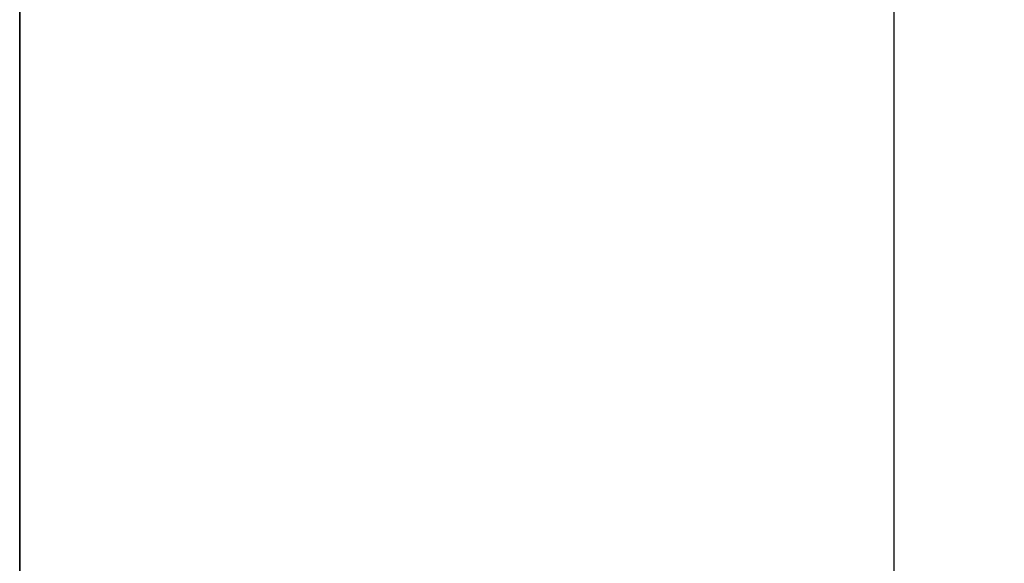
# Model space of a CAD drawing. Header units: millimetres. Extents: x -109 to 627, y -178 to 173.
# Tile 45 of 178: x -10.9181 to -10.8374, y 31.3007 to 31.3453. Entities that reach past the tile are written whole.
import ezdxf

# ---------------------------------------------------------------- set-up
doc = ezdxf.new("R2010")
doc.units = ezdxf.units.MM
doc.layers.add('ARQ - ALVENARIA - OSSO', color=2, linetype='Continuous', lineweight=35)
doc.layers.add('O - MOBILIÁRIO', color=8, linetype='Continuous')
doc.styles.add('GULIM', font='Gulim.ttf')
doc.dimstyles.new('GULIM-100', dxfattribs={"dimtxt": 0.1, "dimasz": 0.05, "dimexe": 0.2, "dimexo": 0, "dimgap": 0.025, "dimtad": 1, "dimdec": 0, "dimlfac": 100, "dimzin": 12, "dimdsep": 46, "dimtxsty": 'GULIM', "dimblk": 'OPEN30', "dimcen": 0, "dimclrd": 152, "dimclre": 152, "dimclrt": 152, "dimaunit": 1, "dimadec": 0, "dimazin": 0, "dimtfac": 1.875, "dimtdec": 0, "dimtmove": 2, "dimatfit": 3, "dimldrblk": 'OPEN30', "dimfxl": 0, "dimtolj": 1, "dimtzin": 12, "dimlwd": -1, "dimarcsym": 0})

# ---------------------------------------------------------------- blocks, each defined once
blk = doc.blocks.new('_Open30')
at = {"color": 0, "linetype": 'ByBlock', "lineweight": -2}
for p, q in [((-1, 0.26794919), (0, 0)), ((0, 0), (-1, -0.26794919)), ((0, 0), (-1, 0))]:
    blk.add_line(p, q, dxfattribs=at)
blk = doc.blocks.new('*D773')
at = {"color": 152, "lineweight": -2, "transparency": 16777216}
for p, q in [((-10.91807430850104, 32.58157190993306), (-10.28253092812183, 32.58157190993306)), ((-10.91807430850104, 31.03197329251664), (-10.28253092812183, 31.03197329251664))]:
    blk.add_line(p, q, dxfattribs=at)
at = {"color": 152, "transparency": 16777216}
blk.add_line((-10.48253092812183, 31.08197329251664), (-10.48253092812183, 32.53157190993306), dxfattribs=at)
at = {"layer": 'Defpoints', "color": 0, "transparency": 16777216}
for p in [(-10.91807430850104, 32.58157190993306), (-10.48253092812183, 32.58157190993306), (-10.91807430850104, 31.03197329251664)]:
    blk.add_point(p, dxfattribs=at)
at = {"color": 152, "transparency": 16777216, "xscale": 0.05, "yscale": 0.05, "zscale": 0.05}
for p, rotation in [((-10.48253092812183, 32.58157190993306), 90), ((-10.48253092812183, 31.03197329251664), 270)]:
    blk.add_blockref('_Open30', p, dxfattribs=dict(at, rotation=rotation))
at = {"color": 152, "transparency": 16777216, "insert": (-10.55892906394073, 31.80677260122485), "char_height": 0.1, "attachment_point": 5, "rotation": 90, "style": 'GULIM'}
blk.add_mtext('\\A1;155', dxfattribs=at)
blk = doc.blocks.new('*D774')
at = {"color": 152, "lineweight": -2, "transparency": 16777216}
for p, q in [((-10.91807430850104, 31.03197329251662), (-10.91807430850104, 31.62477791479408)), ((-8.168786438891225, 31.03197329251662), (-8.168786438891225, 31.62477791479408))]:
    blk.add_line(p, q, dxfattribs=at)
at = {"color": 152, "transparency": 16777216}
blk.add_line((-10.86807430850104, 31.42477791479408), (-8.218786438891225, 31.42477791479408), dxfattribs=at)
at = {"layer": 'Defpoints', "color": 0, "transparency": 16777216}
for p in [(-8.168786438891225, 31.42477791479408), (-10.91807430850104, 31.03197329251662), (-8.168786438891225, 31.03197329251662)]:
    blk.add_point(p, dxfattribs=at)
at = {"color": 152, "transparency": 16777216, "xscale": 0.05, "yscale": 0.05, "zscale": 0.05, "rotation": 180}
blk.add_blockref('_Open30', (-10.91807430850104, 31.42477791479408), dxfattribs=at)
at = {"color": 152, "transparency": 16777216, "xscale": 0.05, "yscale": 0.05, "zscale": 0.05}
blk.add_blockref('_Open30', (-8.168786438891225, 31.42477791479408), dxfattribs=at)
at = {"color": 152, "transparency": 16777216, "insert": (-9.543430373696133, 31.50110947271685), "char_height": 0.1, "attachment_point": 5, "style": 'GULIM'}
blk.add_mtext('\\A1;275', dxfattribs=at)

msp = doc.modelspace()

# ---------------------------------------------------------------- linework, layer by layer
at = {"layer": 'ARQ - ALVENARIA - OSSO'}
msp.add_line((-10.91807430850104, 31.03197329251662), (-10.91807430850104, 32.58157190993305), dxfattribs=at)
at = {"layer": 'O - MOBILIÁRIO'}
msp.add_line((-10.84647410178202, 31.8236290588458), (-10.84647410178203, 31.09562905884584), dxfattribs=at)

# ---------------------------------------------------------------- dimensions: what is measured, and where the dimension line sits
dim = msp.add_linear_dim(base=(-10.48253092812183, 32.58157190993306), p1=(-10.91807430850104, 31.03197329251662), p2=(-10.91807430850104, 32.58157190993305), angle=90, dimstyle='GULIM-100')
dim.commit()
dim.dimension.update_dxf_attribs({"geometry": '*D773', "text_midpoint": (-10.55892906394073, 31.80677260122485)})
dim = msp.add_linear_dim(base=(-8.168786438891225, 31.42477791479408), p1=(-10.91807430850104, 31.03197329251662), p2=(-8.168786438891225, 31.03197329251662), dimstyle='GULIM-100')
dim.commit()
dim.dimension.update_dxf_attribs({"geometry": '*D774', "text_midpoint": (-9.543430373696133, 31.50110947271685)})

doc.saveas('drawing.dxf')
